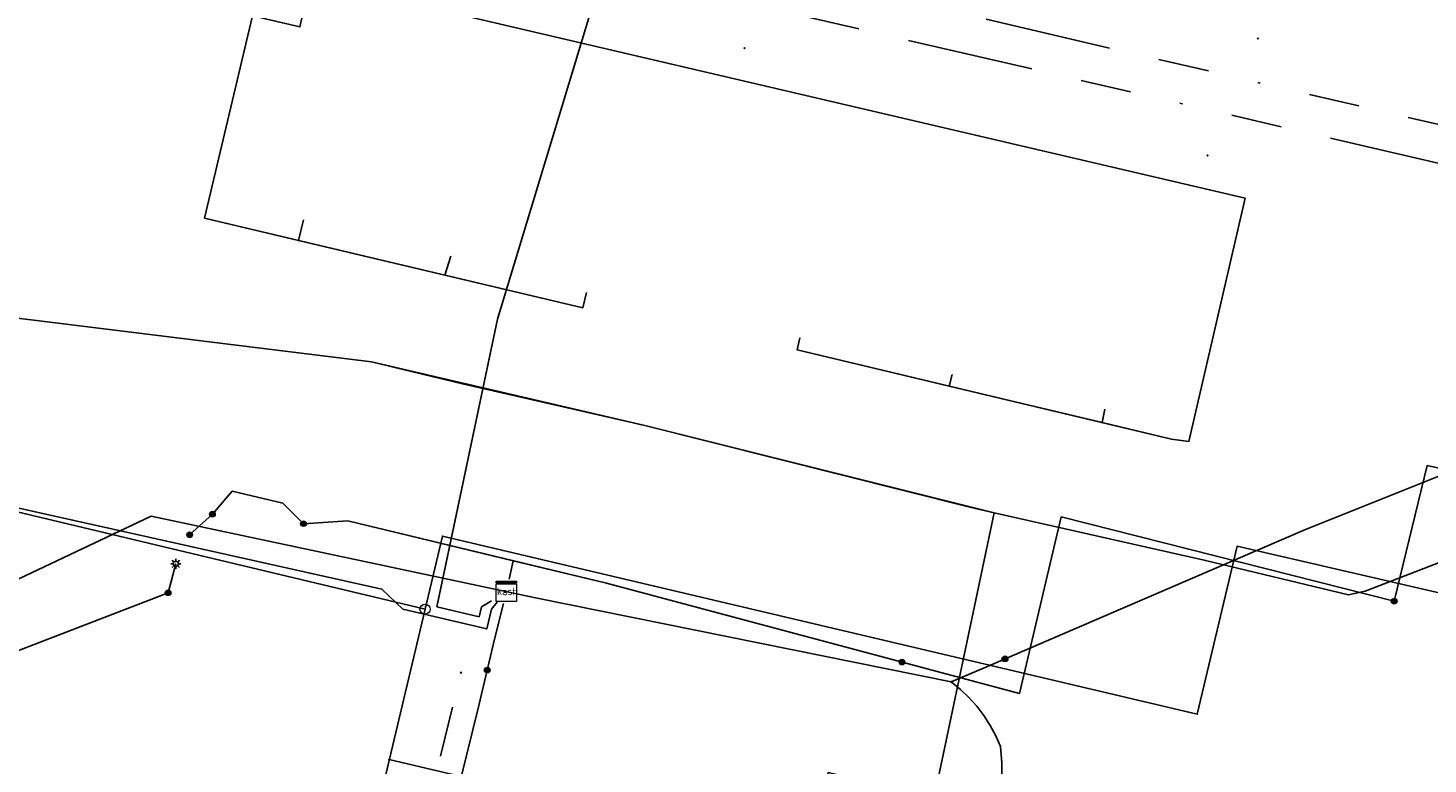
# Model space of a CAD drawing. Header units: metres. Extents: x 253430 to 254090, y 592748 to 593165.
# Tile 34 of 146: x 253590 to 253645, y 592953 to 592982. Entities that reach past the tile are written whole.
import ezdxf
from ezdxf.enums import TextEntityAlignment as Align
from ezdxf.lldxf.tags import DXFTag

# ---------------------------------------------------------------- set-up
doc = ezdxf.new("R2010")
doc.units = ezdxf.units.M
doc.linetypes.add('RI-OVERIG-SO', pattern=[17, 5, -2, 2, -2, 0, -2, 2, -2])
for name, color, linetype in [('B-WE-IE-MEUBILAIR-S', 7, 'Continuous'), ('B-WE-KL-DATA-G', 90, 'KL-DATA-SO'), ('B-WE-KL-DATA_HULPSTUK-S', 90, 'Continuous'), ('B-WE-KL-DATA_KABELBED-G', 90, 'Continuous'), ('B-WE-KL-ET_LS-G', 190, 'KL-LS-SO'), ('B-WE-KL-ET_LS_HULPSTUK-S', 190, 'Continuous'), ('B-WE-KL-ET_LS_KABELBED-G', 190, 'Continuous'), ('B-WE-KL-GAS_LD-G', 50, 'KL-GAS_LD-SO'), ('B-WE-KL-GAS_LD_HULPSTUK-S', 50, 'Continuous'), ('B-WE-RI-VRIJVERVAL-G', 210, 'RI-OVERIG-SO'), ('B-WE-RI-VRIJVERVAL_HULPSTUK-S', 210, 'Continuous')]:
    doc.layers.add(name, color=color, linetype=linetype)
doc.styles.add('NLCS-ISO', font='txt')
doc.styles.get("Standard").update_dxf_attribs({"font": 'simplex.shx'})
tags = doc.linetypes.add('KL-DATA-SO', pattern='A,4,-1,[101,NLCS.SHX,S=0.5,R=0,X=0,Y=0],-1,4,-1,["D",Standard,S=1,R=0,X=-0.25,Y=-0.5],-1.5', length=12.5).pattern_tags.tags
tags[18] = DXFTag(74, 10)
tags = doc.linetypes.add('KL-GAS_LD-SO', pattern='A,4,-1,[69,NLCS.SHX,S=0.5,R=0,X=0,Y=0],-1,4,-1,["L",Standard,S=1,R=0,X=0.25,Y=-0.5],-2', length=13).pattern_tags.tags
tags[18] = DXFTag(74, 10)
tags = doc.linetypes.add('KL-LS-SO', pattern='A,4,-1,[103,NLCS.SHX,S=0.75,R=0,X=0,Y=0],-1,4,-1,["L",Standard,S=1,R=0,X=0,Y=-0.5],-2', length=13).pattern_tags.tags
tags[18] = DXFTag(74, 10)

# ---------------------------------------------------------------- blocks, each defined once
blk = doc.blocks.new('SKL-WTB_HULP_OVERIG-SO')
at = {"color": 0, "linetype": 'ByBlock', "lineweight": 18}
for points in [[(-0.14, 0.14), (0.14, -0.14)], [(0.14, 0.14), (-0.14, -0.14)]]:
    blk.add_lwpolyline(points, dxfattribs=at)
at = {"color": 0, "linetype": 'ByBlock', "lineweight": 18, "style": 'NLCS-ISO', "flags": 1}
for tag, p in [('TYPE', (1.5, 0)), ('OMSCHRIJVING', (1.5, -3)), ('LABEL', (1.5, -1.5))]:
    blk.add_attdef(tag, p, '', height=1, dxfattribs=at)
blk = doc.blocks.new('SKL-WTB_HULP_MOF-SO')
at = {"linetype": 'ByBlock', "lineweight": 18}
h = blk.add_hatch(color=0, dxfattribs=at)
h.dxf.hatch_style = 1
h.paths.add_polyline_path([(-0.5625, 0, 1), (0.5625, 0, 1)])
at = {"color": 0, "linetype": 'ByBlock', "lineweight": 18}
blk.add_circle((0, 0), 0.5625, dxfattribs=at)
at = {"color": 0, "linetype": 'ByBlock', "lineweight": 18, "style": 'NLCS-ISO', "flags": 1}
for tag, p in [('TYPE', (1.5, 0)), ('OMSCHRIJVING', (1.5, -3)), ('LABEL', (1.5, -1.5))]:
    blk.add_attdef(tag, p, '', height=1, dxfattribs=at)
blk = doc.blocks.new('SKL-WTB_HULP_T STUK-SO')
at = {"color": 0, "linetype": 'ByBlock', "lineweight": 18}
blk.add_circle((0, 0), 1, dxfattribs=at)
at = {"color": 0, "linetype": 'ByBlock', "lineweight": -2, "style": 'NLCS-ISO'}
blk.add_text('T', height=1, dxfattribs=at).set_placement((0, 0), align=Align.MIDDLE_CENTER)
at = {"color": 0, "linetype": 'ByBlock', "lineweight": 18, "style": 'NLCS-ISO', "flags": 1}
for tag, p in [('TYPE', (1.5, 0)), ('OMSCHRIJVING', (1.5, -3)), ('LABEL', (1.5, -1.5))]:
    blk.add_attdef(tag, p, '', height=1, dxfattribs=at)
blk = doc.blocks.new('SKL-WTB_HULP_KAST-SO')
at = {"color": 0, "linetype": 'ByBlock', "lineweight": 18}
for points in [[(-2, 2), (2, 2), (2, 1.68), (-2, 1.68)], [(-2, 1.52), (2, 1.52), (2, -2), (-2, -2)]]:
    blk.add_lwpolyline(points, close=True, dxfattribs=at)
at = {"color": 0, "linetype": 'ByBlock', "lineweight": 18, "style": 'NLCS-ISO'}
blk.add_text('kast', height=1.5, dxfattribs=at).set_placement((0, 0), align=Align.MIDDLE_CENTER)
at = {"color": 0, "linetype": 'ByBlock', "lineweight": 18, "style": 'NLCS-ISO', "flags": 1}
for tag, p in [('TYPE', (2.5, 0)), ('OMSCHRIJVING', (2.5, -3)), ('LABEL', (2.5, -1.5))]:
    blk.add_attdef(tag, p, '', height=1, dxfattribs=at)
blk = doc.blocks.new('SIE-MEUBILAIR_PAAL_LICHTMAST-SO')
for points in [[(-0.62, 0), (-1, 0)], [(-0.71, 0.71), (-0.44, 0.44)], [(0, 1), (0, 0.62)], [(0.44, 0.44), (0.71, 0.71)], [(1, 0), (0.62, 0)], [(-0.71, -0.71), (-0.44, -0.44)], [(0, -0.62), (0, -1)], [(0.44, -0.44), (0.71, -0.71)]]:
    blk.add_lwpolyline(points)
blk.add_circle((0, 0), 0.5)
blk = doc.blocks.new('SRI-HULP_OVERIG-SO')
at = {"color": 0, "linetype": 'ByBlock', "lineweight": 18}
for points in [[(-0.14, 0.14), (0.14, -0.14)], [(0.14, 0.14), (-0.14, -0.14)]]:
    blk.add_lwpolyline(points, dxfattribs=at)
at = {"color": 0, "linetype": 'ByBlock', "lineweight": 18, "style": 'NLCS-ISO', "flags": 1}
for tag, p in [('TYPE', (1.5, 0)), ('OMSCHRIJVING', (1.5, -3)), ('LABEL', (1.5, -1.5))]:
    blk.add_attdef(tag, p, '', height=1, dxfattribs=at)

msp = doc.modelspace()

# ---------------------------------------------------------------- linework, layer by layer
at = {"layer": 'B-WE-KL-DATA-G'}
for points in [[(253612.21, 592971.84), (253612.068, 592971.239), (253597.138, 592974.775), (253599.03, 592982.767), (253600.896, 592982.338), (253613.755, 593038.292), (253610.341, 593039.085), (253610.047, 593037.819)], [(253606.851, 592973.28), (253606.623, 592972.529), (253597.138, 592974.775), (253599.03, 592982.767), (253600.896, 592982.338), (253613.755, 593038.292), (253610.341, 593039.085), (253610.047, 593037.819)], [(253601.046, 592974.717), (253600.843, 592973.898), (253597.138, 592974.775), (253599.03, 592982.767), (253600.896, 592982.338), (253613.755, 593038.292), (253610.341, 593039.085), (253610.047, 593037.819)], [(253632.666, 592967.24), (253632.559, 592966.703), (253635.299, 592966.048), (253635.98, 592965.954), (253638.209, 592975.567), (253601.327, 592984.212), (253613.755, 593038.292), (253610.341, 593039.085), (253610.047, 593037.819)], [(253620.623, 592970.058), (253620.528, 592969.579), (253635.299, 592966.048), (253635.98, 592965.954), (253638.209, 592975.567), (253601.327, 592984.212), (253613.755, 593038.292), (253610.341, 593039.085), (253610.047, 593037.819)], [(253626.646, 592968.604), (253626.516, 592968.148), (253635.299, 592966.048), (253635.98, 592965.954), (253638.209, 592975.567), (253601.327, 592984.212), (253613.755, 593038.292), (253610.341, 593039.085), (253610.047, 593037.819)], [(253683.376, 593030.728), (253683.516, 593031.247), (253678.362, 593032.536), (253670.08, 593002.554), (253669.418, 593000.145), (253661.102, 592969.758), (253657.441, 592970.676), (253656.468, 592966.31), (253651.108, 592963.212), (253642.934, 592960.046), (253642.28, 592959.896), (253636.581, 592961.275), (253628.303, 592963.139), (253627.34, 592963.365), (253614.507, 592966.585), (253607.315, 592968.241), (253603.719, 592969.111), (253582.698, 592971.698), (253582.972, 592972.865), (253584.58, 592979.781), (253581.465, 592981.84), (253542.236, 592991.376)]]:
    msp.add_lwpolyline(points, dxfattribs=at)
at = {"layer": 'B-WE-KL-DATA_KABELBED-G'}
for points in [[(253632.559, 592966.703), (253635.299, 592966.048), (253635.98, 592965.954), (253638.209, 592975.567), (253601.327, 592984.212)], [(253599.03, 592982.767), (253597.138, 592974.775), (253600.843, 592973.898)], [(253664.694, 592982.88), (253661.102, 592969.758), (253657.441, 592970.676), (253656.468, 592966.31), (253651.108, 592963.212), (253642.934, 592960.046), (253642.28, 592959.896), (253636.581, 592961.275), (253628.303, 592963.139)], [(253603.719, 592969.111), (253582.698, 592971.698), (253584.58, 592979.781), (253581.465, 592981.84), (253579.787, 592982.248)], [(253600.843, 592973.898), (253601.046, 592974.717)], [(253600.843, 592973.898), (253606.623, 592972.529)], [(253606.623, 592972.529), (253606.851, 592973.28)], [(253606.623, 592972.529), (253612.068, 592971.239), (253612.21, 592971.84)], [(253620.623, 592970.058), (253620.528, 592969.579), (253626.516, 592968.148)], [(253603.719, 592969.111), (253614.507, 592966.585), (253628.303, 592963.139)], [(253626.516, 592968.148), (253626.646, 592968.604)], [(253655.435, 592968.384), (253652.155, 592967.112), (253640.583, 592962.479), (253627.975, 592957.047), (253626.605, 592956.46)], [(253626.516, 592968.148), (253632.559, 592966.703)], [(253632.559, 592966.703), (253632.666, 592967.24)], [(253626.605, 592956.46), (253610.201, 592959.782), (253595.035, 592963.005), (253572.406, 592952.288)], [(253628.303, 592963.139), (253625.934, 592951.894), (253621.75, 592952.886), (253620.822, 592949.02)], [(253616.52, 592897.493), (253616.878, 592898.998), (253628.323, 592950.707), (253628.461, 592951.338), (253628.553, 592951.978), (253628.597, 592952.623), (253628.594, 592953.27), (253628.544, 592953.914), (253628.359, 592954.338), (253628.14, 592954.746), (253627.89, 592955.136), (253627.609, 592955.504), (253627.3, 592955.849), (253626.965, 592956.169), (253626.605, 592956.46)]]:
    msp.add_lwpolyline(points, dxfattribs=at)
at = {"layer": 'B-WE-KL-ET_LS-G'}
for points in [[(253608.455, 592959.669), (253608.065, 592959.427), (253607.973, 592959.039), (253606.304, 592959.434), (253608.692, 592970.788), (253614.591, 592990.267), (253628.359, 592998.258)], [(253608.689, 592959.612), (253608.454, 592959.335), (253608.27, 592958.557), (253604.959, 592959.342), (253604.135, 592960.129), (253579.71, 592965.578), (253582.842, 592979.053), (253580.921, 592979.5), (253564.055, 592983.657), (253550.437, 592986.77), (253535.983, 592990.158), (253533.4, 592979.546), (253525.886, 592981.322), (253507.624, 592985.554), (253497.059, 592988.032), (253495.164, 592987.481)], [(253532.982, 592977.75), (253530.747, 592967.62), (253535.202, 592959.35), (253538.196, 592958.637), (253549.211, 592956.16), (253553.727, 592955.104), (253572.067, 592950.87), (253595.697, 592959.984)], [(253601.041, 592962.712), (253602.784, 592962.828), (253613.002, 592960.359), (253629.292, 592956.007), (253630.942, 592962.977), (253644.084, 592959.649), (253645.382, 592965.009), (253646.843, 592964.68), (253651.692, 592963.795), (253653.819, 592963.232), (253662.321, 592961.198), (253666.643, 592960.004), (253675.531, 592957.715), (253678.106, 592956.996)], [(253644.084, 592959.649), (253645.382, 592965.009), (253646.843, 592964.68), (253651.692, 592963.795)], [(253597.446, 592963.092), (253598.232, 592963.998), (253600.22, 592963.524), (253601.041, 592962.712)], [(253596.548, 592962.277), (253597.446, 592963.092)], [(253609.158, 592960.527), (253609.319, 592961.249), (253613.002, 592960.359), (253629.292, 592956.007), (253630.942, 592962.977), (253644.084, 592959.649)], [(253595.697, 592959.984), (253596.001, 592961.124)], [(253608.294, 592956.924), (253608.609, 592958.252), (253608.93, 592959.554)], [(253608.294, 592956.924), (253607.965, 592955.536), (253600.626, 592925.758), (253599.14, 592919.617), (253598.9, 592918.603), (253597.06, 592919.039), (253596.997, 592918.789)]]:
    msp.add_lwpolyline(points, dxfattribs=at)
at = {"layer": 'B-WE-KL-ET_LS_KABELBED-G'}
for points in [[(253606.813, 592961.854), (253608.692, 592970.788), (253614.591, 592990.267), (253628.359, 592998.258)], [(253608.689, 592959.612), (253608.454, 592959.335), (253608.27, 592958.557), (253604.959, 592959.342), (253604.135, 592960.129), (253579.71, 592965.578), (253582.842, 592979.053), (253580.921, 592979.5), (253578.854, 592980.009)], [(253532.982, 592977.75), (253530.747, 592967.62), (253535.202, 592959.35), (253538.196, 592958.637), (253549.211, 592956.16), (253553.727, 592955.104), (253572.067, 592950.87), (253595.697, 592959.984)], [(253644.084, 592959.649), (253645.382, 592965.009), (253646.843, 592964.68), (253651.692, 592963.795)], [(253597.446, 592963.092), (253598.232, 592963.998), (253600.22, 592963.524), (253601.041, 592962.712)], [(253596.548, 592962.277), (253597.446, 592963.092)], [(253609.319, 592961.249), (253613.002, 592960.359), (253629.292, 592956.007), (253630.942, 592962.977), (253644.084, 592959.649)], [(253601.041, 592962.712), (253602.784, 592962.828), (253606.813, 592961.854)], [(253608.455, 592959.669), (253608.065, 592959.427), (253607.973, 592959.039), (253606.304, 592959.434), (253606.813, 592961.854)], [(253606.813, 592961.854), (253609.319, 592961.249)], [(253609.158, 592960.527), (253609.319, 592961.249)], [(253595.697, 592959.984), (253596.001, 592961.124)], [(253608.294, 592956.924), (253608.609, 592958.252), (253608.93, 592959.554)], [(253608.294, 592956.924), (253607.965, 592955.536), (253600.626, 592925.758), (253599.14, 592919.617), (253598.9, 592918.603), (253597.06, 592919.039)]]:
    msp.add_lwpolyline(points, dxfattribs=at)
at = {"layer": 'B-WE-KL-GAS_LD-G'}
for points in [[(253605.836, 592959.335), (253579.97, 592965.514), (253582.977, 592978.453), (253580.576, 592981.601), (253577.98, 592982.323), (253573.255, 592983.391), (253566.784, 592984.993), (253562.137, 592986.201), (253555.643, 592987.694), (253550.903, 592988.757), (253544.412, 592990.316), (253542.131, 592990.93), (253536.012, 592992.364), (253537.259, 592997.488), (253538.731, 593004.489), (253540.458, 593011.705), (253541.531, 593016.119), (253532.423, 593018.17)], [(253605.836, 592959.335), (253606.522, 592962.224), (253636.316, 592955.186), (253637.888, 592961.82), (253662.575, 592956.108), (253660.89, 592949.751), (253671.144, 592947.032)], [(253515.784, 592945.105), (253564.559, 592933.792), (253571.603, 592932.3), (253597.827, 592925.63), (253605.836, 592959.335)], [(253604.423, 592953.395), (253607.492, 592952.668)]]:
    msp.add_lwpolyline(points, dxfattribs=at)
at = {"layer": 'B-WE-RI-VRIJVERVAL-G'}
for points in [[(253611.33, 592986.51), (253657.19, 592975.84)], [(253646.44, 592976.81), (253609.5, 592985.38)], [(253599.31, 592924.18), (253607.25, 592956.83)]]:
    msp.add_lwpolyline(points, dxfattribs=at)

# ---------------------------------------------------------------- block references
at = {"layer": 'B-WE-IE-MEUBILAIR-S', "xscale": 0.2, "yscale": 0.2, "zscale": 0.2}
msp.add_blockref('SIE-MEUBILAIR_PAAL_LICHTMAST-SO', (253596.001, 592961.124), dxfattribs=at)
at = {"layer": 'B-WE-KL-DATA_HULPSTUK-S', "xscale": 0.2, "yscale": 0.2, "zscale": 0.2}
for name, p in [('SKL-WTB_HULP_MOF-SO', (253628.717, 592957.367)), ('SKL-WTB_HULP_MOF-SO', (253628.73, 592957.378)), ('SKL-WTB_HULP_OVERIG-SO', (253626.605, 592956.46)), ('SKL-WTB_HULP_OVERIG-SO', (253626.605, 592956.46)), ('SKL-WTB_HULP_OVERIG-SO', (253626.605, 592956.46))]:
    msp.add_blockref(name, p, dxfattribs=at)
at = {"layer": 'B-WE-KL-ET_LS_HULPSTUK-S', "xscale": 0.2, "yscale": 0.2, "zscale": 0.2}
for name, p in [('SKL-WTB_HULP_MOF-SO', (253597.446, 592963.092)), ('SKL-WTB_HULP_MOF-SO', (253596.548, 592962.277)), ('SKL-WTB_HULP_MOF-SO', (253601.041, 592962.712)), ('SKL-WTB_HULP_MOF-SO', (253595.697, 592959.984)), ('SKL-WTB_HULP_KAST-SO', (253609.05, 592960.039)), ('SKL-WTB_HULP_MOF-SO', (253644.084, 592959.649)), ('SKL-WTB_HULP_MOF-SO', (253624.662, 592957.244)), ('SKL-WTB_HULP_MOF-SO', (253608.294, 592956.924))]:
    msp.add_blockref(name, p, dxfattribs=at)
at = {"layer": 'B-WE-KL-GAS_LD_HULPSTUK-S', "xscale": 0.2, "yscale": 0.2, "zscale": 0.2}
for name, p in [('SKL-WTB_HULP_T STUK-SO', (253605.836, 592959.335)), ('SKL-WTB_HULP_OVERIG-SO', (253604.423, 592953.395))]:
    msp.add_blockref(name, p, dxfattribs=at)
at = {"layer": 'B-WE-RI-VRIJVERVAL_HULPSTUK-S', "xscale": 0.2, "yscale": 0.2, "zscale": 0.2}
for p in [(253638.702, 592981.877), (253618.448, 592981.494), (253636.721, 592977.257), (253607.247, 592956.827)]:
    msp.add_blockref('SRI-HULP_OVERIG-SO', p, dxfattribs=at)

doc.saveas('drawing.dxf')
